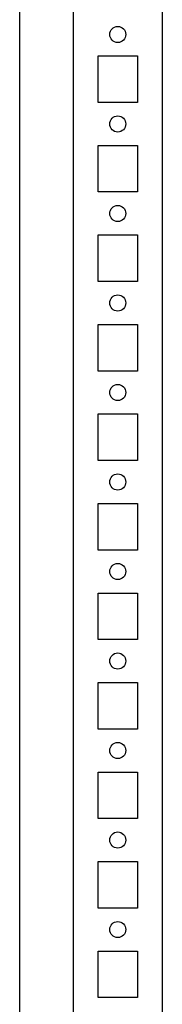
# Model space of a CAD drawing. Header units: inches. Extents: x 1399 to 7113, y 2289 to 6261.
# Tile 16 of 76: x 2714 to 2754, y 4517 to 4792. Entities that reach past the tile are written whole.
import ezdxf

# ---------------------------------------------------------------- set-up
doc = ezdxf.new("R2010")
doc.units = ezdxf.units.IN
doc.header["$MEASUREMENT"] = 0

# ---------------------------------------------------------------- blocks, each defined once
blk = doc.blocks.new('ENCL_FRONT')
for p, q in [((375, 2066.5), (375, 171.5)), ((400, 171.5), (400, 2066.5)), ((360, 2061.57), (360, 171.5)), ((382, 1832.5), (382, 1845.5)), ((382, 1845.5), (393, 1845.5)), ((393, 1845.5), (393, 1832.5)), ((393, 1832.5), (382, 1832.5)), ((382, 1807.5), (382, 1820.5)), ((382, 1820.5), (393, 1820.5)), ((393, 1820.5), (393, 1807.5)), ((393, 1807.5), (382, 1807.5)), ((382, 1782.5), (382, 1795.5)), ((382, 1795.5), (393, 1795.5)), ((393, 1795.5), (393, 1782.5)), ((393, 1782.5), (382, 1782.5)), ((382, 1757.5), (382, 1770.5)), ((382, 1770.5), (393, 1770.5)), ((393, 1770.5), (393, 1757.5)), ((393, 1757.5), (382, 1757.5)), ((382, 1732.5), (382, 1745.5)), ((382, 1745.5), (393, 1745.5)), ((393, 1745.5), (393, 1732.5)), ((393, 1732.5), (382, 1732.5)), ((382, 1707.5), (382, 1720.5)), ((382, 1720.5), (393, 1720.5)), ((393, 1720.5), (393, 1707.5)), ((393, 1707.5), (382, 1707.5)), ((382, 1682.5), (382, 1695.5)), ((382, 1695.5), (393, 1695.5)), ((393, 1695.5), (393, 1682.5)), ((393, 1682.5), (382, 1682.5)), ((382, 1657.5), (382, 1670.5)), ((382, 1670.5), (393, 1670.5)), ((393, 1670.5), (393, 1657.5)), ((393, 1657.5), (382, 1657.5)), ((382, 1632.5), (382, 1645.5)), ((382, 1645.5), (393, 1645.5)), ((393, 1645.5), (393, 1632.5)), ((393, 1632.5), (382, 1632.5)), ((382, 1607.5), (382, 1620.5)), ((382, 1620.5), (393, 1620.5)), ((393, 1620.5), (393, 1607.5)), ((393, 1607.5), (382, 1607.5)), ((382, 1582.5), (382, 1595.5)), ((382, 1595.5), (393, 1595.5)), ((393, 1595.5), (393, 1582.5)), ((393, 1582.5), (382, 1582.5))]:
    blk.add_line(p, q)
for centre in [(387.5, 1851.5), (387.5, 1826.5), (387.5, 1801.5), (387.5, 1776.5), (387.5, 1751.5), (387.5, 1726.5), (387.5, 1701.5), (387.5, 1676.5), (387.5, 1651.5), (387.5, 1626.5), (387.5, 1601.5)]:
    blk.add_circle(centre, 2.25)

msp = doc.modelspace()

# ---------------------------------------------------------------- block references
msp.add_blockref('ENCL_FRONT', (2354.332, 2936.791))

doc.saveas('drawing.dxf')
